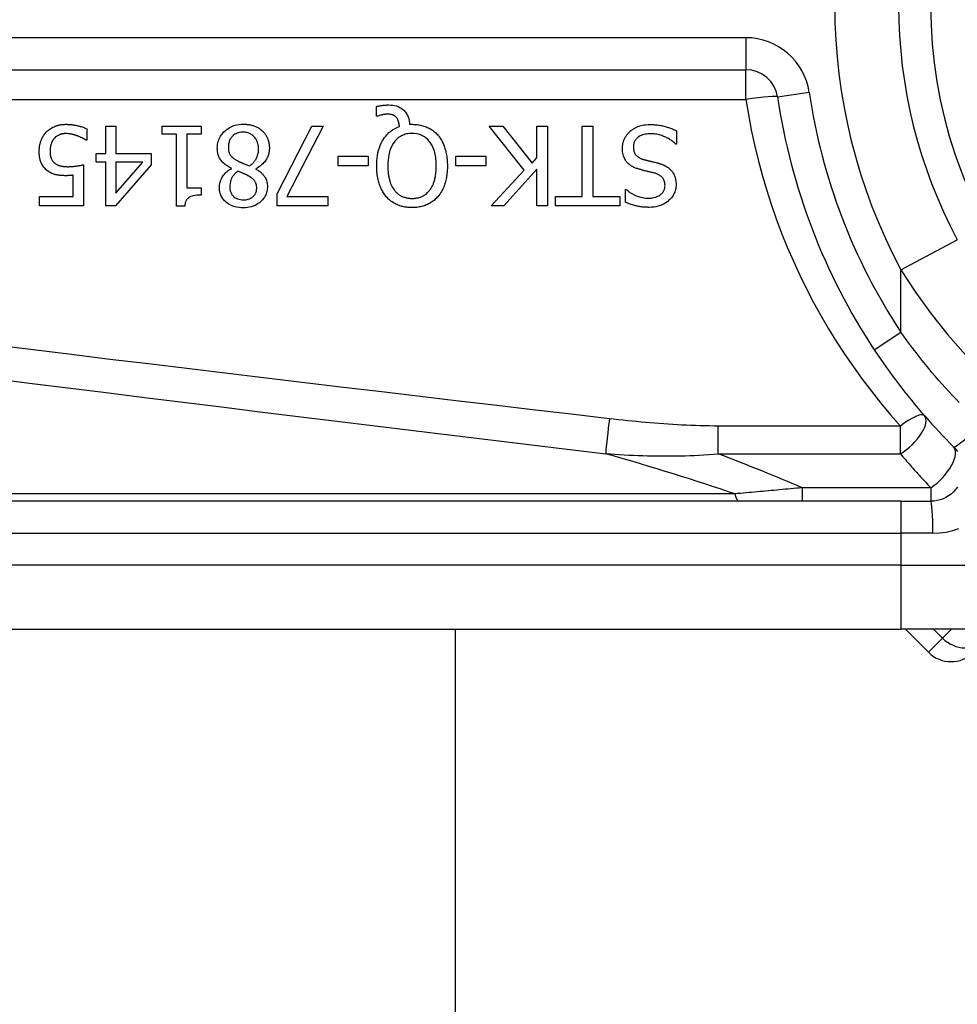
# Model space of a CAD drawing. Header units: inches. Extents: x 2 to 128, y 2 to 83.
# Tile 37 of 100: x 7.133 to 7.889, y 57.262 to 58.056. Entities that reach past the tile are written whole.
import ezdxf

# ---------------------------------------------------------------- set-up
doc = ezdxf.new("R2010")
doc.units = ezdxf.units.IN
doc.header["$LTSCALE"] = 7.686019
doc.header["$MEASUREMENT"] = 0
doc.layers.add('Visible Edges(ANSI)', color=7, linetype='Continuous', lineweight=25)
doc.layers.add('Visible Tangent Edges(ANSI)', color=7, linetype='Continuous', lineweight=25)

msp = doc.modelspace()

# ---------------------------------------------------------------- linework, layer by layer
at = {"layer": 'Visible Edges(ANSI)'}
for p, q in [((6.86449, 58.01575), (7.71864, 58.01575)), ((7.42055, 57.97832), (7.42055, 57.9861)), ((7.4217, 57.97832), (7.42055, 57.97832)), ((7.1868, 57.96803), (7.1868, 57.95888)), ((7.20205, 57.97032), (7.21036, 57.97032)), ((7.20205, 57.94817), (7.20205, 57.97032)), ((7.21036, 57.97032), (7.21036, 57.94817)), ((7.24772, 57.96374), (7.24772, 57.97032)), ((7.24772, 57.97032), (7.27917, 57.97032)), ((7.27917, 57.97032), (7.27917, 57.96374)), ((7.34051, 57.91552), (7.36841, 57.97032)), ((7.3776, 57.97032), (7.34814, 57.91343)), ((7.36841, 57.97032), (7.3776, 57.97032)), ((7.4473, 57.97168), (7.44929, 57.97168)), ((7.53967, 57.93464), (7.51141, 57.97032)), ((7.51141, 57.97032), (7.52254, 57.97032)), ((7.52254, 57.97032), (7.5461, 57.94034)), ((7.54986, 57.97032), (7.55843, 57.97032)), ((7.54986, 57.94457), (7.54986, 57.97032)), ((7.55843, 57.97032), (7.55843, 57.90585)), ((7.58659, 57.91348), (7.58659, 57.97032)), ((7.58659, 57.97032), (7.59516, 57.97032)), ((7.59516, 57.97032), (7.59516, 57.91348)), ((7.66277, 57.96646), (7.66277, 57.9557)), ((7.1868, 57.95888), (7.18617, 57.95888)), ((7.25916, 57.96374), (7.24772, 57.96374)), ((7.25916, 57.90564), (7.25916, 57.96374)), ((7.26747, 57.96374), (7.26747, 57.92053)), ((7.27917, 57.96374), (7.26747, 57.96374)), ((7.66277, 57.9557), (7.66214, 57.9557)), ((7.19437, 57.94122), (7.19437, 57.94817)), ((7.19437, 57.94817), (7.20205, 57.94817)), ((7.21036, 57.94817), (7.23884, 57.94817)), ((7.23884, 57.94817), (7.23884, 57.93908)), ((7.38957, 57.93819), (7.38957, 57.94603)), ((7.38957, 57.94603), (7.41397, 57.94603)), ((7.41397, 57.94603), (7.41397, 57.93819)), ((7.4845, 57.93819), (7.4845, 57.94603)), ((7.4845, 57.94603), (7.5089, 57.94603)), ((7.5089, 57.94603), (7.5089, 57.93819)), ((7.5461, 57.94034), (7.54986, 57.94457)), ((7.18413, 57.93908), (7.18413, 57.90585)), ((7.20205, 57.94122), (7.19437, 57.94122)), ((7.20205, 57.90585), (7.20205, 57.94122)), ((7.23884, 57.93908), (7.21, 57.90585)), ((7.21036, 57.94122), (7.21036, 57.91604)), ((7.21036, 57.91604), (7.23204, 57.94122)), ((7.23204, 57.94122), (7.21036, 57.94122)), ((7.30357, 57.936), (7.30357, 57.93626)), ((7.32321, 57.93589), (7.32321, 57.93563)), ((7.41397, 57.93819), (7.38957, 57.93819)), ((7.5089, 57.93819), (7.4845, 57.93819)), ((7.51297, 57.90585), (7.53967, 57.93464)), ((7.54986, 57.93548), (7.52342, 57.90585)), ((7.54986, 57.90585), (7.54986, 57.93548)), ((7.17583, 57.91343), (7.17583, 57.93062)), ((7.26747, 57.92053), (7.27917, 57.92053)), ((7.27917, 57.92053), (7.27917, 57.91463)), ((7.62144, 57.90888), (7.62144, 57.91912)), ((7.62144, 57.91912), (7.62207, 57.91912)), ((7.14876, 57.90585), (7.14876, 57.91343)), ((7.14876, 57.91343), (7.17583, 57.91343)), ((7.34051, 57.90585), (7.34051, 57.91552)), ((7.34814, 57.91343), (7.38142, 57.91343)), ((7.38142, 57.91343), (7.38142, 57.90585)), ((7.56496, 57.90585), (7.56496, 57.91348)), ((7.56496, 57.91348), (7.58659, 57.91348)), ((7.59516, 57.91348), (7.61679, 57.91348)), ((7.61679, 57.91348), (7.61679, 57.90585)), ((7.18413, 57.90585), (7.14876, 57.90585)), ((7.21, 57.90585), (7.20205, 57.90585)), ((7.26585, 57.90564), (7.25916, 57.90564)), ((7.38142, 57.90585), (7.34051, 57.90585)), ((7.52342, 57.90585), (7.51297, 57.90585)), ((7.55843, 57.90585), (7.54986, 57.90585)), ((7.61679, 57.90585), (7.56496, 57.90585)), ((7.84376, 57.66759), (6.99343, 57.66759)), ((7.84376, 57.66759), (7.8679, 57.66759)), ((6.99343, 57.56443), (7.84376, 57.56443)), ((7.48402, 57.56443), (7.48402, 30.66153)), ((8.15459, 57.56443), (7.84376, 57.56443)), ((7.84732, 57.56443), (7.86597, 57.54578))]:
    msp.add_line(p, q, dxfattribs=at)
at = {"layer": 'Visible Edges(ANSI)', "flags": 128}
for points in [[(7.42055, 57.9861), (7.42107, 57.98623), (7.42159, 57.98634), (7.42209, 57.98645), (7.42259, 57.98654), (7.42307, 57.98663), (7.42354, 57.98671), (7.424, 57.98679), (7.42444, 57.98685), (7.42486, 57.98691), (7.42527, 57.98697), (7.42565, 57.98701), (7.42603, 57.98706), (7.42641, 57.9871), (7.42678, 57.98713), (7.42716, 57.98717), (7.42754, 57.98719), (7.42792, 57.98722), (7.4283, 57.98724), (7.42868, 57.98726), (7.42906, 57.98728), (7.42944, 57.98729), (7.42982, 57.9873), (7.4302, 57.9873), (7.43058, 57.98731)], [(7.43058, 57.98731), (7.43211, 57.98726), (7.43363, 57.98711), (7.43513, 57.98685), (7.43661, 57.98647), (7.43805, 57.98596), (7.43936, 57.98534), (7.4405, 57.98468), (7.44147, 57.984), (7.44228, 57.98333), (7.44295, 57.9827), (7.44354, 57.98207), (7.44408, 57.9814), (7.44458, 57.98071), (7.44503, 57.97998), (7.44544, 57.97923), (7.44581, 57.97844), (7.44614, 57.97764), (7.44642, 57.97681), (7.44666, 57.97598), (7.44686, 57.97513), (7.44702, 57.97428), (7.44714, 57.97342), (7.44724, 57.97255), (7.4473, 57.97168)], [(7.42917, 57.97983), (7.42895, 57.97983), (7.42873, 57.97983), (7.4285, 57.97981), (7.42828, 57.9798), (7.42805, 57.97978), (7.42783, 57.97976), (7.4276, 57.97974), (7.42737, 57.97971), (7.42714, 57.97968), (7.42692, 57.97964), (7.42669, 57.97961), (7.42646, 57.97957), (7.42624, 57.97953), (7.42602, 57.97948), (7.42579, 57.97944), (7.42558, 57.97939), (7.42536, 57.97935), (7.42514, 57.9793), (7.42486, 57.97923), (7.42436, 57.97911), (7.42373, 57.97895), (7.42302, 57.97876), (7.42232, 57.97854), (7.4217, 57.97832)], [(7.43659, 57.97722), (7.43639, 57.97744), (7.43617, 57.97766), (7.43596, 57.97786), (7.43573, 57.97805), (7.4355, 57.97824), (7.43526, 57.97841), (7.43501, 57.97858), (7.43475, 57.97873), (7.43449, 57.97887), (7.43422, 57.97901), (7.43394, 57.97913), (7.43365, 57.97924), (7.43334, 57.97934), (7.43302, 57.97943), (7.43268, 57.97952), (7.43232, 57.97959), (7.43194, 57.97965), (7.43155, 57.97971), (7.43115, 57.97975), (7.43076, 57.97978), (7.43036, 57.97981), (7.42996, 57.97982), (7.42956, 57.97983), (7.42917, 57.97983)], [(7.43905, 57.96985), (7.43902, 57.97012), (7.43899, 57.97039), (7.43896, 57.97066), (7.43893, 57.97093), (7.43889, 57.9712), (7.43885, 57.97147), (7.4388, 57.97174), (7.43876, 57.97201), (7.4387, 57.97228), (7.43865, 57.97254), (7.43859, 57.97281), (7.43853, 57.97307), (7.43846, 57.97334), (7.43839, 57.9736), (7.43831, 57.97386), (7.43823, 57.97412), (7.43814, 57.97439), (7.43802, 57.97473), (7.43787, 57.97512), (7.43768, 57.97554), (7.43745, 57.97598), (7.4372, 57.97642), (7.43691, 57.97683), (7.43659, 57.97722)], [(7.15409, 57.96536), (7.15477, 57.96605), (7.15548, 57.9667), (7.15622, 57.96731), (7.157, 57.96788), (7.1578, 57.96841), (7.15863, 57.9689), (7.15948, 57.96935), (7.16035, 57.96977), (7.16118, 57.97012), (7.16196, 57.97041), (7.1627, 57.97065), (7.16338, 57.97085), (7.164, 57.97101), (7.16456, 57.97114), (7.16509, 57.97125), (7.16562, 57.97134), (7.16615, 57.97142), (7.16669, 57.97149), (7.16722, 57.97155), (7.16776, 57.9716), (7.1683, 57.97164), (7.16884, 57.97166), (7.16938, 57.97168), (7.16992, 57.97168)], [(7.16992, 57.97168), (7.17061, 57.97168), (7.17129, 57.97166), (7.17198, 57.97163), (7.17266, 57.97159), (7.17334, 57.97154), (7.17402, 57.97148), (7.1747, 57.97141), (7.17537, 57.97132), (7.17605, 57.97122), (7.17672, 57.97112), (7.1774, 57.971), (7.17807, 57.97087), (7.17874, 57.97073), (7.17941, 57.97057), (7.18011, 57.9704), (7.18082, 57.97022), (7.18155, 57.97001), (7.18229, 57.96979), (7.18303, 57.96955), (7.18379, 57.96929), (7.18455, 57.96901), (7.1853, 57.96871), (7.18605, 57.96838), (7.1868, 57.96803)], [(7.29213, 57.95235), (7.29216, 57.95348), (7.29224, 57.95461), (7.29239, 57.95572), (7.29261, 57.95682), (7.29289, 57.9579), (7.29324, 57.95897), (7.29367, 57.96003), (7.29416, 57.96105), (7.29471, 57.96203), (7.29532, 57.96297), (7.29598, 57.96387), (7.29671, 57.96474), (7.29749, 57.96557), (7.29837, 57.96641), (7.29938, 57.96727), (7.30052, 57.96812), (7.30181, 57.96893), (7.30323, 57.96969), (7.30478, 57.97035), (7.3064, 57.97089), (7.30805, 57.97129), (7.30973, 57.97157), (7.31143, 57.97174), (7.31313, 57.97179)], [(7.31313, 57.97179), (7.31371, 57.97178), (7.31428, 57.97177), (7.31486, 57.97174), (7.31543, 57.9717), (7.316, 57.97165), (7.31657, 57.97159), (7.31714, 57.97152), (7.31771, 57.97143), (7.31827, 57.97133), (7.31883, 57.97122), (7.31939, 57.97109), (7.31995, 57.97096), (7.3205, 57.9708), (7.32105, 57.97064), (7.32159, 57.97045), (7.32215, 57.97025), (7.3228, 57.96999), (7.32354, 57.96967), (7.32436, 57.96927), (7.32523, 57.96879), (7.32613, 57.96823), (7.32699, 57.96762), (7.32781, 57.96696), (7.3286, 57.96625)], [(7.3286, 57.96625), (7.32898, 57.96587), (7.32935, 57.96547), (7.32971, 57.96507), (7.33006, 57.96466), (7.33039, 57.96424), (7.33071, 57.96381), (7.33101, 57.96337), (7.3313, 57.96292), (7.33158, 57.96246), (7.33184, 57.96199), (7.33209, 57.96151), (7.33232, 57.96102), (7.33254, 57.96052), (7.33276, 57.95999), (7.33298, 57.9594), (7.33319, 57.95877), (7.3334, 57.95808), (7.33358, 57.95734), (7.33375, 57.95656), (7.33389, 57.95576), (7.334, 57.95495), (7.33407, 57.95414), (7.33412, 57.95332), (7.33413, 57.95251)], [(7.42076, 57.93814), (7.42079, 57.94024), (7.42091, 57.94235), (7.4211, 57.94446), (7.42139, 57.94656), (7.42177, 57.94864), (7.42226, 57.95069), (7.42286, 57.95271), (7.42359, 57.95468), (7.42439, 57.95651), (7.42525, 57.95817), (7.42615, 57.95966), (7.42706, 57.96099), (7.42797, 57.96217), (7.42886, 57.9632), (7.42972, 57.96411), (7.43061, 57.96495), (7.43154, 57.96575), (7.43251, 57.96649), (7.43352, 57.96719), (7.43457, 57.96784), (7.43565, 57.96843), (7.43676, 57.96896), (7.43789, 57.96943), (7.43905, 57.96985)], [(7.44929, 57.97168), (7.45026, 57.97167), (7.45123, 57.97163), (7.4522, 57.97157), (7.45316, 57.97148), (7.45412, 57.97135), (7.45508, 57.9712), (7.45602, 57.97102), (7.45697, 57.97081), (7.4579, 57.97057), (7.45883, 57.97029), (7.45974, 57.96998), (7.46065, 57.96963), (7.46155, 57.96925), (7.46243, 57.96884), (7.46329, 57.96839), (7.46414, 57.96791), (7.46496, 57.96739), (7.46577, 57.96684), (7.46656, 57.96625), (7.46731, 57.96564), (7.46804, 57.965), (7.46875, 57.96433), (7.46943, 57.96363), (7.47008, 57.96291)], [(7.62478, 57.96562), (7.62517, 57.96597), (7.62557, 57.96631), (7.62598, 57.96664), (7.62639, 57.96696), (7.62681, 57.96727), (7.62723, 57.96757), (7.62766, 57.96786), (7.6281, 57.96814), (7.62855, 57.9684), (7.629, 57.96866), (7.62946, 57.96891), (7.62992, 57.96914), (7.63039, 57.96937), (7.63087, 57.96958), (7.63135, 57.96979), (7.63184, 57.96998), (7.63243, 57.97019), (7.63317, 57.97043), (7.63409, 57.97068), (7.63518, 57.97092), (7.63647, 57.97114), (7.63797, 57.97131), (7.63967, 57.97143), (7.64161, 57.97147)], [(7.64161, 57.97147), (7.64251, 57.97147), (7.64343, 57.97145), (7.64435, 57.97141), (7.64528, 57.97136), (7.64621, 57.9713), (7.64714, 57.97121), (7.64807, 57.97111), (7.649, 57.97099), (7.64992, 57.97084), (7.65083, 57.97067), (7.65173, 57.97048), (7.65262, 57.97026), (7.65349, 57.97002), (7.65436, 57.96976), (7.65522, 57.96948), (7.65608, 57.96919), (7.65693, 57.96889), (7.65778, 57.96858), (7.65862, 57.96826), (7.65946, 57.96793), (7.6603, 57.96758), (7.66113, 57.96722), (7.66195, 57.96684), (7.66277, 57.96646)], [(7.1484, 57.94984), (7.1484, 57.95049), (7.14842, 57.95112), (7.14846, 57.95176), (7.14851, 57.9524), (7.14858, 57.95303), (7.14866, 57.95366), (7.14876, 57.95429), (7.14888, 57.95491), (7.14901, 57.95553), (7.14916, 57.95615), (7.14932, 57.95676), (7.14951, 57.95738), (7.14971, 57.95798), (7.14993, 57.95859), (7.15018, 57.95921), (7.15046, 57.95985), (7.15077, 57.96051), (7.15112, 57.96119), (7.1515, 57.96187), (7.15193, 57.96257), (7.1524, 57.96327), (7.15291, 57.96397), (7.15348, 57.96467), (7.15409, 57.96536)], [(7.16047, 57.96029), (7.16024, 57.96002), (7.16003, 57.95974), (7.15982, 57.95946), (7.15963, 57.95917), (7.15944, 57.95888), (7.15926, 57.95859), (7.15909, 57.95829), (7.15892, 57.95798), (7.15877, 57.95767), (7.15862, 57.95736), (7.15848, 57.95704), (7.15834, 57.95672), (7.15822, 57.95639), (7.1581, 57.95606), (7.15798, 57.95572), (7.15786, 57.95533), (7.15774, 57.95487), (7.15762, 57.95435), (7.1575, 57.95377), (7.1574, 57.95312), (7.15731, 57.9524), (7.15724, 57.95161), (7.15719, 57.95074), (7.15717, 57.94979)], [(7.16977, 57.96421), (7.16945, 57.96421), (7.16913, 57.9642), (7.16882, 57.96418), (7.16851, 57.96416), (7.1682, 57.96413), (7.16789, 57.96409), (7.16758, 57.96404), (7.16727, 57.96399), (7.16697, 57.96393), (7.16666, 57.96387), (7.16636, 57.9638), (7.16605, 57.96372), (7.16575, 57.96363), (7.16545, 57.96354), (7.16516, 57.96344), (7.16486, 57.96333), (7.16455, 57.96321), (7.16413, 57.96304), (7.1636, 57.96278), (7.16298, 57.96243), (7.16231, 57.96199), (7.16165, 57.96147), (7.16104, 57.9609), (7.16047, 57.96029)], [(7.17922, 57.96233), (7.17896, 57.96242), (7.17869, 57.96251), (7.17842, 57.9626), (7.17815, 57.96269), (7.17788, 57.96278), (7.17761, 57.96287), (7.17734, 57.96295), (7.17706, 57.96303), (7.17679, 57.96312), (7.17652, 57.9632), (7.17624, 57.96328), (7.17597, 57.96335), (7.17569, 57.96343), (7.17542, 57.9635), (7.17514, 57.96357), (7.17487, 57.96364), (7.1746, 57.9637), (7.17428, 57.96378), (7.17385, 57.96386), (7.17329, 57.96396), (7.1726, 57.96406), (7.17178, 57.96414), (7.17084, 57.96419), (7.16977, 57.96421)], [(7.18617, 57.95888), (7.18603, 57.95898), (7.18588, 57.95909), (7.18571, 57.9592), (7.18553, 57.95932), (7.18534, 57.95944), (7.18513, 57.95957), (7.18491, 57.9597), (7.18468, 57.95983), (7.18444, 57.95997), (7.18418, 57.96011), (7.18391, 57.96026), (7.18363, 57.96041), (7.18333, 57.96056), (7.18302, 57.96071), (7.1827, 57.96087), (7.18237, 57.96102), (7.18202, 57.96118), (7.18166, 57.96134), (7.18128, 57.96151), (7.1809, 57.96167), (7.1805, 57.96184), (7.18009, 57.962), (7.17966, 57.96217), (7.17922, 57.96233)], [(7.31303, 57.96536), (7.312, 57.96533), (7.31098, 57.96524), (7.30998, 57.96507), (7.30899, 57.96483), (7.30802, 57.96451), (7.30711, 57.9641), (7.30629, 57.96366), (7.30557, 57.96317), (7.30493, 57.96267), (7.30438, 57.96217), (7.30388, 57.96166), (7.30343, 57.96112), (7.30302, 57.96056), (7.30265, 57.95997), (7.30232, 57.95936), (7.30202, 57.95872), (7.30177, 57.95806), (7.30155, 57.95738), (7.30138, 57.9567), (7.30124, 57.95601), (7.30114, 57.95531), (7.30106, 57.9546), (7.30102, 57.9539), (7.30101, 57.95319)], [(7.32541, 57.95188), (7.32538, 57.95291), (7.32529, 57.95394), (7.32514, 57.95495), (7.32492, 57.95595), (7.32463, 57.95694), (7.32426, 57.9579), (7.32383, 57.9588), (7.32335, 57.95963), (7.32285, 57.96037), (7.32232, 57.96105), (7.32178, 57.96165), (7.32124, 57.96219), (7.32068, 57.96269), (7.32009, 57.96315), (7.31948, 57.96358), (7.31883, 57.96396), (7.31816, 57.96429), (7.31746, 57.96459), (7.31674, 57.96483), (7.31602, 57.96503), (7.31528, 57.96518), (7.31454, 57.96528), (7.31378, 57.96534), (7.31303, 57.96536)], [(7.44923, 57.96437), (7.44813, 57.96434), (7.44704, 57.96426), (7.44595, 57.96412), (7.44488, 57.96392), (7.44382, 57.96366), (7.44278, 57.96332), (7.44175, 57.96292), (7.44076, 57.96246), (7.43981, 57.96193), (7.4389, 57.96134), (7.43803, 57.96069), (7.4372, 57.95998), (7.43639, 57.9592), (7.4355, 57.95823), (7.43453, 57.95699), (7.43354, 57.95547), (7.43257, 57.95362), (7.4317, 57.95153), (7.43102, 57.94937), (7.4305, 57.94717), (7.43013, 57.94494), (7.42988, 57.94268), (7.42974, 57.9404), (7.42969, 57.93814)], [(7.46883, 57.93814), (7.46881, 57.93947), (7.46876, 57.94082), (7.46868, 57.94217), (7.46856, 57.94352), (7.4684, 57.94486), (7.46819, 57.94621), (7.46793, 57.94753), (7.46763, 57.94885), (7.46727, 57.95014), (7.46685, 57.95141), (7.46635, 57.95269), (7.46575, 57.95401), (7.46502, 57.95536), (7.46415, 57.95672), (7.46313, 57.95805), (7.46195, 57.95935), (7.46066, 57.96052), (7.45926, 57.96155), (7.45776, 57.96243), (7.45615, 57.96316), (7.45448, 57.9637), (7.45275, 57.96408), (7.451, 57.9643), (7.44923, 57.96437)], [(7.47008, 57.96291), (7.47073, 57.96213), (7.47134, 57.96132), (7.47192, 57.9605), (7.47247, 57.95965), (7.47299, 57.95879), (7.47347, 57.95791), (7.47393, 57.95701), (7.47436, 57.95609), (7.47476, 57.95516), (7.47513, 57.95422), (7.47548, 57.95326), (7.4758, 57.95227), (7.4761, 57.95126), (7.47638, 57.95021), (7.47663, 57.94914), (7.47687, 57.94805), (7.47707, 57.94692), (7.47725, 57.94576), (7.4774, 57.94457), (7.47753, 57.94335), (7.47763, 57.9421), (7.4777, 57.94081), (7.47775, 57.93949), (7.47776, 57.93814)], [(7.61893, 57.95193), (7.61894, 57.95258), (7.61897, 57.95322), (7.61903, 57.95385), (7.6191, 57.95448), (7.6192, 57.95511), (7.61932, 57.95573), (7.61946, 57.95635), (7.61962, 57.95696), (7.6198, 57.95757), (7.62, 57.95818), (7.62022, 57.95878), (7.62046, 57.95938), (7.62072, 57.95997), (7.62099, 57.96054), (7.62129, 57.96111), (7.6216, 57.96166), (7.62193, 57.9622), (7.62228, 57.96274), (7.62266, 57.96326), (7.62304, 57.96376), (7.62345, 57.96425), (7.62388, 57.96472), (7.62432, 57.96518), (7.62478, 57.96562)], [(7.64223, 57.96406), (7.64106, 57.96403), (7.63988, 57.96397), (7.6387, 57.96385), (7.63752, 57.96366), (7.63637, 57.96341), (7.63524, 57.96309), (7.63419, 57.9627), (7.63328, 57.96227), (7.63249, 57.96181), (7.63182, 57.96135), (7.63125, 57.9609), (7.63075, 57.96044), (7.6303, 57.95997), (7.62987, 57.95947), (7.62949, 57.95894), (7.62914, 57.95838), (7.62883, 57.9578), (7.62856, 57.95719), (7.62834, 57.95656), (7.62816, 57.95593), (7.62803, 57.95528), (7.62794, 57.95462), (7.62788, 57.95396), (7.62786, 57.95329)], [(7.66214, 57.9557), (7.66152, 57.95626), (7.66089, 57.95681), (7.66025, 57.95734), (7.6596, 57.95785), (7.65893, 57.95834), (7.65825, 57.95881), (7.65756, 57.95926), (7.65686, 57.9597), (7.65615, 57.96012), (7.65542, 57.96052), (7.65468, 57.9609), (7.65393, 57.96126), (7.65317, 57.9616), (7.6524, 57.96192), (7.65158, 57.96224), (7.65071, 57.96255), (7.64979, 57.96285), (7.64883, 57.96313), (7.64782, 57.96339), (7.64677, 57.96361), (7.64569, 57.9638), (7.64457, 57.96394), (7.64341, 57.96402), (7.64223, 57.96406)], [(7.30357, 57.93626), (7.30266, 57.9367), (7.30176, 57.93717), (7.30087, 57.93767), (7.30001, 57.9382), (7.29916, 57.93876), (7.29834, 57.93936), (7.29756, 57.94), (7.29681, 57.94067), (7.29609, 57.94139), (7.29545, 57.94211), (7.29488, 57.94283), (7.29439, 57.94354), (7.29397, 57.94425), (7.29361, 57.94496), (7.2933, 57.94567), (7.29303, 57.94638), (7.29281, 57.9471), (7.29261, 57.94784), (7.29246, 57.94858), (7.29233, 57.94932), (7.29224, 57.95008), (7.29218, 57.95083), (7.29214, 57.95159), (7.29213, 57.95235)], [(7.30101, 57.95319), (7.30102, 57.95249), (7.30106, 57.95179), (7.30113, 57.95109), (7.30124, 57.9504), (7.30138, 57.94971), (7.30156, 57.94904), (7.30179, 57.94839), (7.30205, 57.94779), (7.30233, 57.94726), (7.30264, 57.94678), (7.30296, 57.94635), (7.30329, 57.94596), (7.30363, 57.94559), (7.304, 57.94524), (7.30439, 57.94489), (7.3048, 57.94455), (7.30523, 57.94422), (7.30567, 57.9439), (7.30614, 57.94358), (7.30661, 57.94327), (7.30709, 57.94297), (7.30758, 57.94267), (7.30808, 57.94239), (7.30858, 57.94211)], [(7.31804, 57.93809), (7.31851, 57.93841), (7.31896, 57.93874), (7.31941, 57.93908), (7.31984, 57.93944), (7.32025, 57.93981), (7.32066, 57.94019), (7.32105, 57.94058), (7.32143, 57.94099), (7.32179, 57.94142), (7.32214, 57.94185), (7.32247, 57.9423), (7.32279, 57.94277), (7.32312, 57.94327), (7.32344, 57.94383), (7.32376, 57.94444), (7.32408, 57.94512), (7.32437, 57.94585), (7.32465, 57.94665), (7.32489, 57.9475), (7.32508, 57.94836), (7.32523, 57.94923), (7.32533, 57.95011), (7.32539, 57.95099), (7.32541, 57.95188)], [(7.33413, 57.95251), (7.33412, 57.95181), (7.33408, 57.95111), (7.33402, 57.95041), (7.33393, 57.94973), (7.33381, 57.94904), (7.33366, 57.94837), (7.33349, 57.94769), (7.33329, 57.94703), (7.33306, 57.94637), (7.33281, 57.94571), (7.33252, 57.94505), (7.33217, 57.94434), (7.33177, 57.9436), (7.33131, 57.94284), (7.33078, 57.94206), (7.33017, 57.94127), (7.32949, 57.94048), (7.32872, 57.93969), (7.32789, 57.93893), (7.32702, 57.93823), (7.32612, 57.93758), (7.32518, 57.93697), (7.32421, 57.93641), (7.32321, 57.93589)], [(7.63173, 57.93569), (7.63104, 57.93591), (7.63036, 57.93614), (7.62967, 57.9364), (7.629, 57.93667), (7.62833, 57.93697), (7.62768, 57.93729), (7.62703, 57.93762), (7.6264, 57.93798), (7.62579, 57.93836), (7.62519, 57.93877), (7.62461, 57.9392), (7.62402, 57.93969), (7.62338, 57.94027), (7.62273, 57.94096), (7.62207, 57.94175), (7.62143, 57.94266), (7.62082, 57.94369), (7.62029, 57.94479), (7.61986, 57.94592), (7.61951, 57.94709), (7.61925, 57.94828), (7.61907, 57.94949), (7.61896, 57.95071), (7.61893, 57.95193)], [(7.62786, 57.95329), (7.62789, 57.95248), (7.62796, 57.95168), (7.62808, 57.95088), (7.62826, 57.95009), (7.6285, 57.94932), (7.6288, 57.94859), (7.62914, 57.94795), (7.62949, 57.94739), (7.62985, 57.94692), (7.6302, 57.94653), (7.63053, 57.9462), (7.63087, 57.94589), (7.63123, 57.9456), (7.6316, 57.94533), (7.63198, 57.94507), (7.63238, 57.94484), (7.63278, 57.94461), (7.6332, 57.9444), (7.63362, 57.94421), (7.63405, 57.94403), (7.63448, 57.94386), (7.63492, 57.9437), (7.63536, 57.94355), (7.63581, 57.94342)], [(7.15503, 57.93427), (7.15437, 57.9348), (7.15375, 57.93535), (7.15315, 57.93593), (7.15259, 57.93654), (7.15207, 57.93717), (7.15157, 57.93784), (7.15111, 57.93853), (7.15068, 57.93925), (7.1503, 57.93997), (7.14997, 57.94067), (7.14969, 57.94136), (7.14945, 57.94203), (7.14925, 57.94269), (7.14908, 57.94334), (7.14894, 57.94397), (7.14881, 57.94461), (7.14871, 57.94526), (7.14862, 57.94591), (7.14855, 57.94657), (7.14849, 57.94722), (7.14845, 57.94788), (7.14842, 57.94854), (7.1484, 57.94919), (7.1484, 57.94984)], [(7.15717, 57.94979), (7.15718, 57.94943), (7.15718, 57.94907), (7.1572, 57.94871), (7.15722, 57.94835), (7.15724, 57.94799), (7.15728, 57.94763), (7.15732, 57.94728), (7.15737, 57.94693), (7.15742, 57.94659), (7.15748, 57.94625), (7.15755, 57.94591), (7.15763, 57.94558), (7.15772, 57.94525), (7.15782, 57.94494), (7.15793, 57.94462), (7.15804, 57.94432), (7.15818, 57.944), (7.15837, 57.94359), (7.15863, 57.94312), (7.15895, 57.94258), (7.15935, 57.94202), (7.15981, 57.94147), (7.1603, 57.94096), (7.16083, 57.94049)], [(7.63581, 57.94342), (7.63629, 57.94328), (7.63674, 57.94316), (7.63717, 57.94304), (7.63758, 57.94293), (7.63798, 57.94283), (7.63836, 57.94273), (7.63873, 57.94264), (7.63909, 57.94254), (7.63946, 57.94245), (7.63983, 57.94236), (7.6402, 57.94227), (7.64059, 57.94218), (7.64099, 57.94208), (7.6414, 57.94198), (7.64185, 57.94188), (7.64231, 57.94177), (7.64281, 57.94165), (7.64334, 57.94152), (7.64391, 57.94138), (7.64452, 57.94123), (7.64518, 57.94106), (7.64588, 57.94089), (7.64664, 57.9407), (7.64746, 57.94049)], [(7.16083, 57.94049), (7.16116, 57.94021), (7.1615, 57.93995), (7.16185, 57.93971), (7.16221, 57.93948), (7.16259, 57.93926), (7.16297, 57.93907), (7.16335, 57.93888), (7.16375, 57.93871), (7.16416, 57.93856), (7.16458, 57.93842), (7.16501, 57.93829), (7.16546, 57.93817), (7.16591, 57.93806), (7.16638, 57.93796), (7.16686, 57.93787), (7.16734, 57.9378), (7.16783, 57.93773), (7.16833, 57.93767), (7.16883, 57.93762), (7.16934, 57.93758), (7.16985, 57.93755), (7.17036, 57.93753), (7.17087, 57.93752), (7.17138, 57.93751)], [(7.17138, 57.93751), (7.17196, 57.93752), (7.17254, 57.93753), (7.17312, 57.93755), (7.17369, 57.93757), (7.17427, 57.9376), (7.17484, 57.93764), (7.17542, 57.93769), (7.17599, 57.93775), (7.17657, 57.93781), (7.17715, 57.93788), (7.17773, 57.93795), (7.17832, 57.93803), (7.17891, 57.93812), (7.17948, 57.93821), (7.18005, 57.9383), (7.18061, 57.9384), (7.18115, 57.93849), (7.18166, 57.93859), (7.18216, 57.93868), (7.18262, 57.93877), (7.18306, 57.93886), (7.18346, 57.93894), (7.18382, 57.93901), (7.18413, 57.93908)], [(7.29375, 57.92079), (7.29376, 57.92139), (7.29379, 57.92198), (7.29385, 57.92256), (7.29393, 57.92314), (7.29404, 57.92372), (7.29416, 57.92429), (7.29431, 57.92486), (7.29448, 57.92542), (7.29467, 57.92598), (7.29488, 57.92654), (7.29512, 57.92712), (7.29541, 57.92776), (7.29576, 57.92846), (7.29617, 57.92919), (7.29665, 57.92995), (7.29719, 57.93073), (7.29782, 57.93152), (7.29851, 57.9323), (7.29926, 57.93304), (7.30005, 57.93373), (7.30088, 57.93436), (7.30174, 57.93495), (7.30264, 57.9355), (7.30357, 57.936)], [(7.30858, 57.94211), (7.30879, 57.942), (7.309, 57.94188), (7.30921, 57.94177), (7.30944, 57.94166), (7.30967, 57.94155), (7.30991, 57.94143), (7.31017, 57.94132), (7.31043, 57.94119), (7.31072, 57.94107), (7.31102, 57.94094), (7.31135, 57.9408), (7.31169, 57.94066), (7.31206, 57.94051), (7.31245, 57.94035), (7.31286, 57.94018), (7.31331, 57.94), (7.31378, 57.93981), (7.31428, 57.93961), (7.31482, 57.93939), (7.31539, 57.93916), (7.31599, 57.93892), (7.31664, 57.93866), (7.31732, 57.93838), (7.31804, 57.93809)], [(7.32321, 57.93563), (7.32376, 57.93531), (7.32429, 57.93498), (7.32483, 57.93463), (7.32536, 57.93427), (7.32588, 57.9339), (7.32639, 57.93351), (7.3269, 57.93311), (7.32739, 57.9327), (7.32787, 57.93228), (7.32833, 57.93184), (7.32877, 57.93139), (7.3292, 57.93092), (7.32961, 57.93044), (7.33, 57.92994), (7.33039, 57.92939), (7.33079, 57.92875), (7.33117, 57.92804), (7.33153, 57.92724), (7.33185, 57.92634), (7.33212, 57.92537), (7.33233, 57.92438), (7.33246, 57.92338), (7.33254, 57.92238), (7.33257, 57.92137)], [(7.42849, 57.91327), (7.42789, 57.914), (7.42731, 57.91475), (7.42677, 57.91551), (7.42625, 57.9163), (7.42576, 57.9171), (7.42529, 57.91792), (7.42486, 57.91875), (7.42444, 57.9196), (7.42405, 57.92046), (7.42369, 57.92133), (7.42335, 57.92221), (7.42302, 57.92313), (7.4227, 57.92409), (7.42241, 57.9251), (7.42212, 57.92616), (7.42186, 57.92726), (7.42162, 57.92842), (7.42141, 57.92964), (7.42122, 57.9309), (7.42106, 57.93223), (7.42093, 57.93361), (7.42084, 57.93506), (7.42078, 57.93657), (7.42076, 57.93814)], [(7.42969, 57.93814), (7.4297, 57.93742), (7.42971, 57.9367), (7.42973, 57.93597), (7.42977, 57.93524), (7.42981, 57.93452), (7.42987, 57.93379), (7.42993, 57.93306), (7.43001, 57.93234), (7.4301, 57.93161), (7.4302, 57.93089), (7.43032, 57.93017), (7.43045, 57.92945), (7.43059, 57.92874), (7.43075, 57.92804), (7.43093, 57.92734), (7.43112, 57.92664), (7.43135, 57.92586), (7.43164, 57.92498), (7.43199, 57.92401), (7.43242, 57.92298), (7.43292, 57.9219), (7.43351, 57.9208), (7.43419, 57.91969), (7.43497, 57.9186)], [(7.46355, 57.9186), (7.46394, 57.91913), (7.46432, 57.91967), (7.46467, 57.92022), (7.46501, 57.92079), (7.46533, 57.92136), (7.46563, 57.92195), (7.46591, 57.92254), (7.46618, 57.92315), (7.46643, 57.92375), (7.46667, 57.92437), (7.46689, 57.92499), (7.4671, 57.92563), (7.46731, 57.92632), (7.46752, 57.92707), (7.46773, 57.92788), (7.46792, 57.92875), (7.46811, 57.92969), (7.46828, 57.93068), (7.46843, 57.93175), (7.46857, 57.93288), (7.46868, 57.93409), (7.46876, 57.93536), (7.46881, 57.93671), (7.46883, 57.93814)], [(7.47776, 57.93814), (7.47775, 57.93709), (7.47773, 57.93604), (7.47768, 57.93499), (7.47762, 57.93394), (7.47753, 57.93288), (7.47743, 57.93183), (7.4773, 57.93078), (7.47714, 57.92974), (7.47697, 57.92869), (7.47677, 57.92766), (7.47654, 57.92663), (7.47628, 57.92562), (7.47599, 57.92461), (7.47568, 57.92361), (7.47533, 57.9226), (7.47493, 57.92158), (7.4745, 57.92054), (7.47402, 57.91949), (7.47349, 57.91844), (7.47291, 57.91738), (7.47227, 57.91634), (7.47158, 57.9153), (7.47084, 57.91428), (7.47003, 57.91327)], [(7.64495, 57.93229), (7.64435, 57.93245), (7.64376, 57.9326), (7.64317, 57.93276), (7.64258, 57.93291), (7.642, 57.93305), (7.64142, 57.9332), (7.64084, 57.93334), (7.64027, 57.93348), (7.6397, 57.93362), (7.63914, 57.93375), (7.63858, 57.93389), (7.63803, 57.93402), (7.63748, 57.93416), (7.63694, 57.93429), (7.63639, 57.93443), (7.63586, 57.93456), (7.63533, 57.9347), (7.6348, 57.93483), (7.63428, 57.93497), (7.63376, 57.93511), (7.63324, 57.93525), (7.63273, 57.93539), (7.63223, 57.93554), (7.63173, 57.93569)], [(7.64746, 57.94049), (7.64783, 57.94039), (7.64821, 57.94028), (7.64859, 57.94017), (7.64896, 57.94006), (7.64934, 57.93994), (7.64971, 57.93982), (7.65008, 57.93969), (7.65045, 57.93956), (7.65082, 57.93942), (7.65119, 57.93928), (7.65155, 57.93913), (7.65191, 57.93898), (7.65227, 57.93882), (7.65263, 57.93866), (7.65298, 57.9385), (7.65333, 57.93832), (7.65371, 57.93813), (7.65416, 57.93789), (7.6547, 57.93757), (7.6553, 57.93718), (7.65595, 57.93672), (7.65665, 57.93617), (7.65737, 57.93553), (7.65812, 57.9348)], [(7.65812, 57.9348), (7.65838, 57.93451), (7.65863, 57.93421), (7.65888, 57.9339), (7.65912, 57.9336), (7.65934, 57.93328), (7.65956, 57.93296), (7.65978, 57.93264), (7.65998, 57.93231), (7.66017, 57.93197), (7.66036, 57.93163), (7.66054, 57.93129), (7.66071, 57.93094), (7.66087, 57.93058), (7.66102, 57.93022), (7.66117, 57.92986), (7.66132, 57.92946), (7.66148, 57.92898), (7.66165, 57.92841), (7.66181, 57.92776), (7.66196, 57.92702), (7.6621, 57.9262), (7.6622, 57.92527), (7.66227, 57.92426), (7.6623, 57.92315)], [(7.16997, 57.93025), (7.16951, 57.93025), (7.16903, 57.93026), (7.16855, 57.93027), (7.16807, 57.93028), (7.16759, 57.9303), (7.1671, 57.93033), (7.16662, 57.93036), (7.16613, 57.93039), (7.16564, 57.93043), (7.16515, 57.93048), (7.16467, 57.93053), (7.16418, 57.93059), (7.1637, 57.93066), (7.16322, 57.93074), (7.16275, 57.93082), (7.16228, 57.93091), (7.16182, 57.93101), (7.16134, 57.93112), (7.16062, 57.93132), (7.15968, 57.93165), (7.15855, 57.93212), (7.15733, 57.93275), (7.15615, 57.93347), (7.15503, 57.93427)], [(7.17583, 57.93062), (7.17562, 57.93059), (7.17541, 57.93056), (7.17521, 57.93054), (7.175, 57.93052), (7.1748, 57.93049), (7.17459, 57.93047), (7.17438, 57.93045), (7.17418, 57.93043), (7.17397, 57.93041), (7.17376, 57.9304), (7.17356, 57.93038), (7.17335, 57.93037), (7.17314, 57.93035), (7.17293, 57.93034), (7.1727, 57.93033), (7.17245, 57.93031), (7.17218, 57.9303), (7.17189, 57.93029), (7.17159, 57.93028), (7.17128, 57.93027), (7.17096, 57.93026), (7.17064, 57.93026), (7.17031, 57.93025), (7.16997, 57.93025)], [(7.30864, 57.9338), (7.30834, 57.93357), (7.30805, 57.93334), (7.30775, 57.9331), (7.30746, 57.93285), (7.30718, 57.9326), (7.30689, 57.93234), (7.30662, 57.93208), (7.30634, 57.93181), (7.30608, 57.93154), (7.30582, 57.93126), (7.30556, 57.93098), (7.30532, 57.93069), (7.30508, 57.93039), (7.30485, 57.93009), (7.30463, 57.92979), (7.30442, 57.92948), (7.30421, 57.92916), (7.30393, 57.92867), (7.30356, 57.9279), (7.30314, 57.92685), (7.30275, 57.92554), (7.30244, 57.92401), (7.30227, 57.92246), (7.30221, 57.9209)], [(7.31773, 57.92978), (7.31755, 57.92988), (7.31734, 57.93), (7.3171, 57.93012), (7.31684, 57.93026), (7.31656, 57.93041), (7.31625, 57.93056), (7.31593, 57.93072), (7.31558, 57.9309), (7.31522, 57.93107), (7.31484, 57.93125), (7.31445, 57.93144), (7.31405, 57.93163), (7.31363, 57.93182), (7.3132, 57.93202), (7.31276, 57.93221), (7.31232, 57.9324), (7.31186, 57.93259), (7.31141, 57.93278), (7.31095, 57.93297), (7.31048, 57.93315), (7.31002, 57.93332), (7.30956, 57.93349), (7.3091, 57.93365), (7.30864, 57.9338)], [(7.32389, 57.92038), (7.32389, 57.92072), (7.32387, 57.92106), (7.32385, 57.92141), (7.32382, 57.92175), (7.32377, 57.92208), (7.32372, 57.92242), (7.32365, 57.92276), (7.32357, 57.92309), (7.32348, 57.92342), (7.32338, 57.92374), (7.32326, 57.92407), (7.32313, 57.92439), (7.32296, 57.92475), (7.32274, 57.92516), (7.32247, 57.9256), (7.32214, 57.92608), (7.32174, 57.92658), (7.32126, 57.92711), (7.32073, 57.92762), (7.32017, 57.92811), (7.31959, 57.92857), (7.31898, 57.929), (7.31836, 57.9294), (7.31773, 57.92978)], [(7.65336, 57.92226), (7.65334, 57.92304), (7.65328, 57.92382), (7.65316, 57.92459), (7.65299, 57.92535), (7.65276, 57.9261), (7.65247, 57.92681), (7.65214, 57.92744), (7.65179, 57.928), (7.65143, 57.92848), (7.65106, 57.9289), (7.65071, 57.92927), (7.65034, 57.92961), (7.64995, 57.92993), (7.64955, 57.93023), (7.64913, 57.93051), (7.6487, 57.93077), (7.64826, 57.93102), (7.64781, 57.93125), (7.64735, 57.93146), (7.64688, 57.93165), (7.6464, 57.93183), (7.64592, 57.932), (7.64544, 57.93215), (7.64495, 57.93229)], [(7.31313, 57.90439), (7.31139, 57.90444), (7.30965, 57.90459), (7.30792, 57.90485), (7.30623, 57.90524), (7.30457, 57.90576), (7.30301, 57.90642), (7.30164, 57.90713), (7.30048, 57.90787), (7.29949, 57.90862), (7.29867, 57.90932), (7.298, 57.90998), (7.29737, 57.91066), (7.2968, 57.91136), (7.29626, 57.9121), (7.29578, 57.91287), (7.29534, 57.91367), (7.29496, 57.9145), (7.29462, 57.91536), (7.29435, 57.91624), (7.29412, 57.91713), (7.29395, 57.91804), (7.29384, 57.91895), (7.29377, 57.91987), (7.29375, 57.92079)], [(7.30221, 57.9209), (7.30222, 57.92038), (7.30225, 57.91987), (7.30231, 57.91936), (7.30239, 57.91885), (7.30249, 57.91835), (7.30262, 57.91785), (7.30277, 57.91736), (7.30295, 57.91688), (7.30316, 57.9164), (7.30339, 57.91595), (7.30365, 57.9155), (7.30393, 57.91507), (7.30423, 57.91466), (7.30456, 57.91426), (7.3049, 57.91388), (7.30529, 57.91349), (7.30582, 57.91302), (7.30652, 57.91251), (7.3074, 57.912), (7.30847, 57.91153), (7.30961, 57.91117), (7.31079, 57.91094), (7.31198, 57.9108), (7.31318, 57.91076)], [(7.33257, 57.92137), (7.33254, 57.92039), (7.33246, 57.91942), (7.33233, 57.91846), (7.33214, 57.91752), (7.33189, 57.91658), (7.33158, 57.91566), (7.33121, 57.91475), (7.33079, 57.91387), (7.3303, 57.91303), (7.32977, 57.91222), (7.32919, 57.91145), (7.32855, 57.9107), (7.32787, 57.90999), (7.32708, 57.90925), (7.32616, 57.90848), (7.3251, 57.90771), (7.32389, 57.90697), (7.32253, 57.90628), (7.32104, 57.90567), (7.31951, 57.90519), (7.31794, 57.90483), (7.31635, 57.90458), (7.31474, 57.90444), (7.31313, 57.90439)], [(7.31318, 57.91076), (7.31418, 57.91079), (7.31518, 57.91089), (7.31616, 57.91106), (7.31712, 57.9113), (7.31806, 57.91163), (7.31893, 57.91203), (7.31968, 57.91245), (7.32032, 57.91289), (7.32085, 57.91332), (7.32129, 57.91372), (7.32166, 57.9141), (7.322, 57.91449), (7.32231, 57.91491), (7.3226, 57.91535), (7.32286, 57.9158), (7.32309, 57.91627), (7.32329, 57.91676), (7.32346, 57.91726), (7.3236, 57.91777), (7.32371, 57.91828), (7.32379, 57.9188), (7.32385, 57.91932), (7.32388, 57.91985), (7.32389, 57.92038)], [(7.43497, 57.9186), (7.43539, 57.91807), (7.43584, 57.91755), (7.43629, 57.91705), (7.43677, 57.91658), (7.43727, 57.91612), (7.43778, 57.91568), (7.43831, 57.91527), (7.43886, 57.91488), (7.43943, 57.9145), (7.44002, 57.91416), (7.44063, 57.91383), (7.44124, 57.91354), (7.44187, 57.91326), (7.44251, 57.91302), (7.44316, 57.9128), (7.44381, 57.91261), (7.44448, 57.91244), (7.44515, 57.91229), (7.44582, 57.91217), (7.4465, 57.91208), (7.44718, 57.912), (7.44786, 57.91195), (7.44855, 57.91192), (7.44923, 57.91191)], [(7.44923, 57.91191), (7.44981, 57.91192), (7.45039, 57.91194), (7.45097, 57.91197), (7.45155, 57.91202), (7.45212, 57.91208), (7.45269, 57.91216), (7.45326, 57.91226), (7.45383, 57.91237), (7.45439, 57.91249), (7.45495, 57.91264), (7.4555, 57.91281), (7.45605, 57.91299), (7.45659, 57.91319), (7.45714, 57.91342), (7.45773, 57.9137), (7.45835, 57.91403), (7.45901, 57.91441), (7.45969, 57.91486), (7.4604, 57.91539), (7.46109, 57.91596), (7.46175, 57.91658), (7.46238, 57.91722), (7.46298, 57.9179), (7.46355, 57.9186)], [(7.62207, 57.91912), (7.62254, 57.9187), (7.62303, 57.91829), (7.62353, 57.9179), (7.62404, 57.91752), (7.62456, 57.91715), (7.62509, 57.9168), (7.62563, 57.91645), (7.62618, 57.91612), (7.62673, 57.9158), (7.6273, 57.91549), (7.62786, 57.9152), (7.62843, 57.91491), (7.62901, 57.91464), (7.62959, 57.91437), (7.63024, 57.91409), (7.631, 57.91378), (7.63188, 57.91347), (7.63286, 57.91315), (7.63396, 57.91285), (7.63515, 57.91259), (7.63636, 57.91238), (7.63758, 57.91224), (7.63881, 57.91215), (7.64004, 57.91212)], [(7.64004, 57.91212), (7.64116, 57.91215), (7.64227, 57.91223), (7.64338, 57.91237), (7.64448, 57.91258), (7.64556, 57.91286), (7.64662, 57.91322), (7.6476, 57.91365), (7.64846, 57.9141), (7.6492, 57.91457), (7.64983, 57.91503), (7.65036, 57.91548), (7.6508, 57.9159), (7.65121, 57.91633), (7.65158, 57.91678), (7.65192, 57.91725), (7.65222, 57.91775), (7.6525, 57.91826), (7.65273, 57.9188), (7.65293, 57.91936), (7.65309, 57.91992), (7.65321, 57.9205), (7.6533, 57.92108), (7.65335, 57.92167), (7.65336, 57.92226)], [(7.6623, 57.92315), (7.66227, 57.92209), (7.66218, 57.92105), (7.66204, 57.92002), (7.66183, 57.919), (7.66155, 57.918), (7.66122, 57.91701), (7.66081, 57.91603), (7.66034, 57.91509), (7.65982, 57.91419), (7.65923, 57.91332), (7.6586, 57.91249), (7.65792, 57.91169), (7.65717, 57.91092), (7.6563, 57.91011), (7.65528, 57.90926), (7.65409, 57.90841), (7.65273, 57.90758), (7.65118, 57.9068), (7.64951, 57.90612), (7.64779, 57.90559), (7.64602, 57.90519), (7.64423, 57.90491), (7.64243, 57.90475), (7.64061, 57.9047)], [(7.27917, 57.91463), (7.27737, 57.91459), (7.27558, 57.91447), (7.27386, 57.91424), (7.27223, 57.91389), (7.27076, 57.91341), (7.26968, 57.91291), (7.26896, 57.91246), (7.26855, 57.91214), (7.26822, 57.91183), (7.26792, 57.9115), (7.26764, 57.91116), (7.26738, 57.91079), (7.26714, 57.91041), (7.26693, 57.91001), (7.26674, 57.9096), (7.26657, 57.90918), (7.26643, 57.90875), (7.2663, 57.90832), (7.26619, 57.90788), (7.26609, 57.90744), (7.26601, 57.90699), (7.26594, 57.90654), (7.26589, 57.90609), (7.26585, 57.90564)], [(7.44929, 57.90449), (7.44845, 57.9045), (7.44762, 57.90453), (7.44679, 57.90458), (7.44597, 57.90465), (7.44514, 57.90474), (7.44432, 57.90485), (7.44351, 57.90498), (7.4427, 57.90513), (7.44189, 57.90531), (7.44109, 57.90551), (7.4403, 57.90574), (7.43951, 57.90599), (7.43873, 57.90627), (7.43796, 57.90657), (7.43715, 57.90692), (7.43626, 57.90733), (7.43531, 57.90783), (7.43431, 57.9084), (7.43328, 57.90905), (7.43224, 57.90979), (7.43123, 57.91059), (7.43027, 57.91143), (7.42936, 57.91233), (7.42849, 57.91327)], [(7.47003, 57.91327), (7.46938, 57.91255), (7.46871, 57.91186), (7.46802, 57.9112), (7.4673, 57.91057), (7.46656, 57.90997), (7.4658, 57.9094), (7.46502, 57.90886), (7.46421, 57.90834), (7.46338, 57.90786), (7.46252, 57.90741), (7.46164, 57.90699), (7.46075, 57.9066), (7.45984, 57.90625), (7.45893, 57.90593), (7.458, 57.90565), (7.45705, 57.9054), (7.4561, 57.90518), (7.45514, 57.90499), (7.45417, 57.90483), (7.4532, 57.90471), (7.45222, 57.90461), (7.45125, 57.90455), (7.45027, 57.90451), (7.44929, 57.90449)], [(7.64061, 57.9047), (7.63987, 57.90471), (7.63912, 57.90472), (7.63838, 57.90475), (7.63764, 57.90479), (7.6369, 57.90483), (7.63615, 57.90489), (7.63541, 57.90496), (7.63467, 57.90504), (7.63394, 57.90514), (7.6332, 57.90524), (7.63247, 57.90536), (7.63174, 57.90549), (7.63101, 57.90564), (7.63028, 57.9058), (7.62953, 57.90597), (7.62874, 57.90617), (7.62791, 57.9064), (7.62706, 57.90665), (7.62617, 57.90694), (7.62526, 57.90726), (7.62433, 57.90761), (7.62338, 57.90799), (7.62242, 57.90842), (7.62144, 57.90888)], [(7.82225, 57.78978), (7.82459, 57.78628), (7.82696, 57.78279), (7.82936, 57.77933), (7.83179, 57.77588), (7.83425, 57.77245), (7.83674, 57.76904), (7.83926, 57.76565), (7.84181, 57.76228), (7.84438, 57.75894), (7.84699, 57.75561), (7.84962, 57.75231), (7.85228, 57.74903), (7.85496, 57.74578), (7.85767, 57.74254), (7.86041, 57.73934), (7.86317, 57.73615), (7.86596, 57.73299), (7.86877, 57.72986), (7.87161, 57.72675), (7.87447, 57.72367), (7.87735, 57.72062), (7.88026, 57.71759), (7.88318, 57.71459), (7.88613, 57.71162)], [(7.88613, 57.71162), (7.88782, 57.70975), (7.88931, 57.70772)], [(7.88931, 57.67904), (7.88782, 57.677), (7.88613, 57.67513), (7.88426, 57.67344), (7.88224, 57.67194), (7.88007, 57.67064), (7.87778, 57.66956), (7.8754, 57.6687), (7.87294, 57.66809), (7.87043, 57.66771), (7.8679, 57.66759)]]:
    msp.add_lwpolyline(points, dxfattribs=at)
at = {"layer": 'Visible Edges(ANSI)'}
for centre, radius, start, end in [((8.24162, 58.06732), 0.39973, 151.83282, 208.16718), ((7.71864, 57.98997), 0.02579, 8.41327, 90), ((8.24162, 58.06732), 0.50289, 188.41327, 213.49631), ((7.8842, 57.56401), 0.02579, 225, 315)]:
    msp.add_arc(centre, radius, start, end, dxfattribs=at)
at = {"layer": 'Visible Tangent Edges(ANSI)'}
for p, q in [((7.71864, 58.04154), (6.86449, 58.04154)), ((7.71864, 58.04154), (7.71864, 58.01575)), ((7.71864, 57.99179), (7.71864, 58.01575)), ((6.86449, 57.99179), (7.71864, 57.99179)), ((7.74415, 57.99374), (7.76966, 57.99751)), ((7.84376, 57.85428), (7.88923, 57.87863)), ((7.84376, 57.80402), (7.84376, 57.85428)), ((7.82225, 57.78978), (7.84376, 57.80402)), ((7.84331, 57.72828), (7.69632, 57.72828)), ((7.69632, 57.70588), (7.69632, 57.72828)), ((7.84331, 57.70588), (7.84331, 57.72828)), ((7.69632, 57.70588), (7.84331, 57.70588)), ((7.7098, 57.67361), (6.99039, 57.67361)), ((7.76395, 57.67852), (7.76395, 57.66759)), ((7.8679, 57.67852), (7.76395, 57.67852)), ((7.8679, 57.67852), (7.8679, 57.66759)), ((7.84376, 57.66759), (7.84376, 57.6418)), ((6.99343, 57.6418), (7.84376, 57.6418)), ((7.86951, 57.6418), (7.84376, 57.6418)), ((7.84376, 57.6418), (7.84376, 57.61601)), ((7.84376, 57.61601), (6.99343, 57.61601)), ((7.84376, 57.61601), (8.19899, 57.61601)), ((7.84376, 57.61601), (7.84376, 57.56443)), ((7.87734, 57.55715), (7.87007, 57.56443)), ((7.88462, 57.56443), (7.87734, 57.55715)), ((7.86597, 57.54578), (7.87734, 57.55715))]:
    msp.add_line(p, q, dxfattribs=at)
at = {"layer": 'Visible Tangent Edges(ANSI)', "flags": 128}
for points in [[(7.71864, 57.99179), (7.72066, 57.97948), (7.72298, 57.96724), (7.7256, 57.95508), (7.72852, 57.94299), (7.73173, 57.93098), (7.73523, 57.91908), (7.73902, 57.90727), (7.74309, 57.89557), (7.74743, 57.88399), (7.75205, 57.87253), (7.75695, 57.86121), (7.76211, 57.85002), (7.76754, 57.83897), (7.77322, 57.82808), (7.77916, 57.81734), (7.78534, 57.80675), (7.79178, 57.79633), (7.79845, 57.78607), (7.80536, 57.77599), (7.8125, 57.76608), (7.81987, 57.75635), (7.82747, 57.7468), (7.83528, 57.73744), (7.84331, 57.72828)], [(7.84376, 57.85428), (7.8554, 57.83633), (7.86802, 57.81884), (7.88157, 57.80186), (7.89597, 57.78545)], [(7.89083, 57.74717), (7.88799, 57.75014), (7.88517, 57.75313), (7.88237, 57.75616), (7.8796, 57.7592), (7.87686, 57.76227), (7.87414, 57.76535), (7.87145, 57.76847), (7.86879, 57.7716), (7.86616, 57.77475), (7.86355, 57.77793), (7.86097, 57.78112), (7.85842, 57.78434), (7.8559, 57.78757), (7.85341, 57.79082), (7.85095, 57.7941), (7.84853, 57.79738), (7.84613, 57.80069), (7.84376, 57.80402)], [(7.60856, 57.73418), (7.57755, 57.7378), (7.54654, 57.74144), (7.51553, 57.74508), (7.48453, 57.74873), (7.45352, 57.75239), (7.42251, 57.75607), (7.39151, 57.75976), (7.3605, 57.76345), (7.3295, 57.76716), (7.2985, 57.77088), (7.2675, 57.77461), (7.23649, 57.77835), (7.20549, 57.7821), (7.1745, 57.78587), (7.1435, 57.78964), (7.1125, 57.79343)], [(7.10946, 57.76685), (7.14045, 57.76296), (7.17145, 57.75909), (7.20245, 57.75522), (7.23345, 57.75137), (7.26445, 57.74753), (7.29546, 57.74369), (7.32646, 57.73987), (7.35746, 57.73607), (7.38847, 57.73227), (7.41947, 57.72848), (7.45048, 57.72471), (7.48148, 57.72094), (7.51249, 57.71719), (7.5435, 57.71344), (7.57451, 57.70971), (7.60552, 57.70599)], [(7.69632, 57.72828), (7.69265, 57.72829), (7.68898, 57.72833), (7.68531, 57.7284), (7.68164, 57.72849), (7.67798, 57.72861), (7.67431, 57.72874), (7.67065, 57.7289), (7.66698, 57.72908), (7.66332, 57.72929), (7.65966, 57.7295), (7.656, 57.72974), (7.65234, 57.73), (7.64869, 57.73027), (7.64503, 57.73055), (7.64138, 57.73085), (7.63773, 57.73117), (7.63408, 57.7315), (7.63043, 57.73185), (7.62678, 57.73221), (7.62313, 57.73258), (7.61949, 57.73296), (7.61584, 57.73336), (7.6122, 57.73377), (7.60856, 57.73418)], [(7.60552, 57.70599), (7.60925, 57.70574), (7.61299, 57.70551), (7.61673, 57.70529), (7.62047, 57.70509), (7.62422, 57.70491), (7.62797, 57.70475), (7.63173, 57.70461), (7.63549, 57.70448), (7.63925, 57.70438), (7.64302, 57.7043), (7.6468, 57.70424), (7.65058, 57.7042), (7.65436, 57.70418), (7.65815, 57.70419), (7.66194, 57.70423), (7.66574, 57.70429), (7.66955, 57.70437), (7.67336, 57.70449), (7.67717, 57.70464), (7.68099, 57.70482), (7.68481, 57.70503), (7.68864, 57.70528), (7.69248, 57.70556), (7.69632, 57.70588)], [(7.84331, 57.70588), (7.8443, 57.7047), (7.8453, 57.70352), (7.8463, 57.70234), (7.8473, 57.70117), (7.84831, 57.70001), (7.84932, 57.69884), (7.85033, 57.69768), (7.85134, 57.69653), (7.85236, 57.69537), (7.85337, 57.69422), (7.8544, 57.69308), (7.85542, 57.69194), (7.85645, 57.6908), (7.85747, 57.68966), (7.85851, 57.68853), (7.85954, 57.68741), (7.86058, 57.68628), (7.86161, 57.68516), (7.86266, 57.68405), (7.8637, 57.68293), (7.86475, 57.68182), (7.8658, 57.68072), (7.86685, 57.67962), (7.8679, 57.67852)], [(7.76395, 57.67852), (7.76168, 57.6783), (7.7594, 57.67809), (7.75713, 57.67788), (7.75486, 57.67767), (7.75259, 57.67746), (7.75033, 57.67725), (7.74806, 57.67704), (7.74579, 57.67683), (7.74353, 57.67663), (7.74127, 57.67642), (7.73901, 57.67621), (7.73675, 57.67601), (7.73449, 57.6758), (7.73223, 57.6756), (7.72998, 57.6754), (7.72772, 57.67519), (7.72547, 57.67499), (7.72323, 57.67479), (7.72098, 57.67459), (7.71874, 57.67439), (7.7165, 57.6742), (7.71426, 57.674), (7.71203, 57.6738), (7.7098, 57.67361)], [(7.86951, 57.6418), (7.8749, 57.64205), (7.88026, 57.64279), (7.88551, 57.64403), (7.89059, 57.64574)]]:
    msp.add_lwpolyline(points, dxfattribs=at)
at = {"layer": 'Visible Tangent Edges(ANSI)'}
for centre, radius, start, end in [((8.24162, 58.06732), 0.37394, 32.8812, 327.1188), ((8.24162, 58.06732), 0.45131, 151.83282, 208.16718), ((7.71864, 57.98997), 0.05158, 8.41327, 90), ((8.24162, 58.06732), 0.4771, 188.41327, 213.49631)]:
    msp.add_arc(centre, radius, start, end, dxfattribs=at)
for centre, major_axis, ratio, start_param, end_param in [((7.71864, 57.98997), (0.02551, 0.00377), 0.069894, 0, 1.560459), ((7.84331, 57.71969), (0.01943, 0.01696), 0.257129, 0, 1.350045), ((7.84331, 57.71969), (0.01943, 0.01696), 0.431187, 4.352465, 6.283185), ((7.60856, 57.72576), (0.00307, 0.02561), 0.041071, 1.240547, 2.457785), ((7.90436, 57.72986), (-0.01823, -0.01824), 0.111497, 0, 1.681769), ((3.11193, 57.98824), (4.81135, -0.44378), 0.074886, 0.305987, 0.372439), ((3.1241, 58.06732), (4.81124, -0.52502), 0.088107, 0.277502, 0.326292), ((7.8679, 57.69338), (0.01823, 0.01824), 0.446023, 4.292626, 6.283185), ((7.71285, 57.69338), (0, -0.02579), 0.183721, 5.58589, 6.283185), ((7.8679, 57.6418), (0, 0.02579), 0.062411, 4.712389, 6.283185), ((7.89444, 57.57425), (0.01824, -0.01824), 0.937622, 4.712389, 6.283185)]:
    msp.add_ellipse(centre, major_axis=major_axis, ratio=ratio, start_param=start_param, end_param=end_param, dxfattribs=at)

doc.saveas('drawing.dxf')
